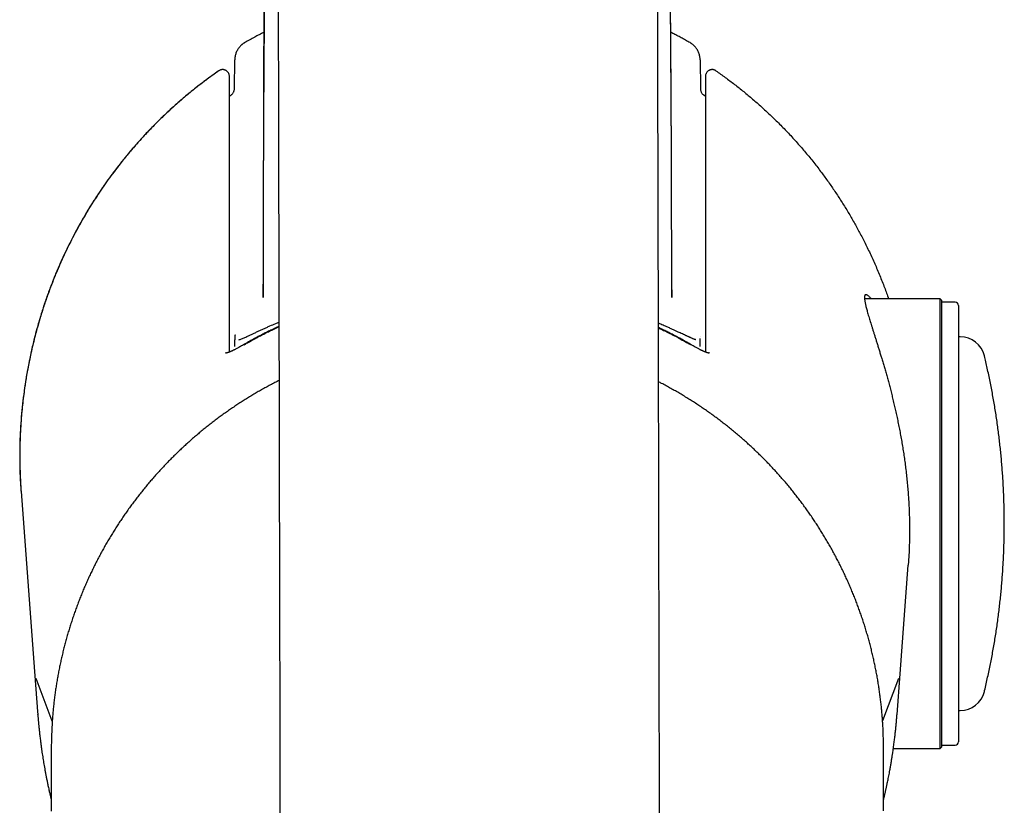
# Model space of a CAD drawing. Header units: millimetres. Extents: x 8 to 761, y 12 to 869.
# Tile 3 of 34: x 368 to 427, y 353 to 401. Entities that reach past the tile are written whole.
import ezdxf

# ---------------------------------------------------------------- set-up
doc = ezdxf.new("R2010")
doc.units = ezdxf.units.MM

msp = doc.modelspace()

# ---------------------------------------------------------------- linework, layer by layer
at = {"color": 7, "linetype": 'Continuous', "lineweight": 30}
for p, q in [((407.937, 399.094), (407.869, 399.137)), ((380.5, 396.391), (380.514, 398.097)), ((408.478, 398.097), (408.493, 396.391)), ((380.196, 397.135), (380.193, 397.161)), ((408.799, 397.151), (408.797, 397.135)), ((380.345, 396.025), (380.313, 395.997)), ((408.796, 395.906), (408.694, 395.984)), ((406.755, 392.632), (406.753, 393.042)), ((422.896, 383.757), (418.356, 383.757)), ((422.996, 383.657), (422.896, 383.757)), ((422.896, 383.625), (422.896, 383.757)), ((422.896, 356.757), (422.896, 383.625)), ((422.996, 356.857), (422.996, 383.657)), ((423.798, 383.547), (422.996, 383.554)), ((423.996, 383.347), (423.996, 368.236)), ((408.472, 381.486), (408.471, 381.49)), ((424.096, 381.479), (423.996, 381.479)), ((380.011, 380.498), (379.955, 380.523)), ((423.996, 368.236), (423.996, 357.161)), ((368.598, 360.957), (368.597, 360.961)), ((369.555, 358.405), (368.598, 360.96)), ((420.395, 360.96), (419.439, 358.409)), ((368.689, 358.773), (368.687, 358.798)), ((420.304, 358.773), (420.306, 358.798)), ((423.996, 359.029), (424.096, 359.029)), ((369.497, 356.715), (369.499, 352.985)), ((419.499, 353.008), (419.497, 356.738)), ((420.087, 356.757), (422.896, 356.757)), ((422.896, 356.757), (422.996, 356.857)), ((422.996, 356.954), (423.798, 356.961))]:
    msp.add_line(p, q, dxfattribs=at)
at = {"color": 7, "linetype": 'Continuous', "lineweight": 30, "flags": 128}
for points in [[(383.131, 401.408), (383.133, 400.1), (383.136, 398.746), (383.139, 397.345), (383.142, 395.898), (383.146, 394.407), (383.149, 392.871), (383.152, 391.293), (383.156, 389.672), (383.159, 388.01), (383.163, 386.307), (383.167, 384.564), (383.171, 382.783), (383.175, 380.964), (383.179, 379.109), (383.183, 377.218), (383.187, 375.292), (383.191, 373.332), (383.196, 371.34), (383.2, 369.316), (383.204, 367.262), (383.209, 365.178), (383.213, 363.067), (383.218, 360.928), (383.223, 358.763), (383.227, 356.574), (383.232, 354.361), (383.237, 352.126)], [(406.037, 352.175), (406.032, 354.41), (406.027, 356.623), (406.023, 358.813), (406.018, 360.977), (406.013, 363.116), (406.009, 365.228), (406.004, 367.311), (406, 369.365), (405.995, 371.389), (405.991, 373.381), (405.987, 375.341), (405.983, 377.267), (405.979, 379.158), (405.975, 381.014), (405.971, 382.833), (405.967, 384.614), (405.963, 386.356), (405.959, 388.059), (405.956, 389.721), (405.952, 391.342), (405.949, 392.921), (405.946, 394.456), (405.942, 395.947), (405.939, 397.394), (405.936, 398.795), (405.933, 400.15), (405.93, 401.457)], [(407.869, 399.136), (407.87, 399.139), (407.869, 399.137), (407.869, 399.137)], [(380.514, 398.097), (380.516, 398.097), (380.519, 398.097)], [(367.679, 372.187), (368.451, 361.926), (368.673, 358.976), (368.687, 358.798)], [(420.306, 358.798), (420.49, 361.244), (420.98, 367.761)]]:
    msp.add_lwpolyline(points, dxfattribs=at)
at = {"color": 7, "linetype": 'Continuous', "lineweight": 30}
for centre, radius, start, end in [((423.796, 383.347), 0.2, 0, 89.5), ((424.096, 379.979), 1.5, 13.55257, 90), ((424.096, 360.529), 1.5, 270, 346.44743), ((394.124, 356.726), 24.627, 176.03276, 180.02634), ((394.87, 356.726), 24.627, 0.02639, 3.74234), ((423.796, 357.161), 0.2, 270.5, 0)]:
    msp.add_arc(centre, radius, start, end, dxfattribs=at)
for points, knots in [([(382.256, 395.826), (382.263, 397.06), (382.28, 399.799), (382.32, 404.044), (382.354, 407.187), (382.378, 408.825), (382.38, 408.958)], [0, 0, 0, 0, 0.281863, 0.625758, 0.969653, 1, 1, 1, 1]), ([(406.737, 395.828), (406.73, 397.061), (406.713, 399.8), (406.672, 404.044), (406.638, 407.187), (406.615, 408.825), (406.613, 408.958)], [0, 0, 0, 0, 0.28179, 0.62572, 0.969651, 1, 1, 1, 1]), ([(382.337, 405.536), (382.337, 405.536), (382.337, 405.538), (382.337, 405.527), (382.337, 405.503), (382.337, 405.466), (382.336, 405.415), (382.335, 405.351), (382.334, 405.275), (382.333, 405.185), (382.332, 405.086), (382.331, 404.976), (382.33, 404.856), (382.328, 404.725), (382.327, 404.592), (382.325, 404.455), (382.324, 404.304), (382.322, 404.139), (382.32, 403.962), (382.318, 403.784), (382.316, 403.605), (382.315, 403.427), (382.313, 403.247), (382.311, 403.064), (382.309, 402.87), (382.307, 402.68), (382.305, 402.495), (382.304, 402.316), (382.302, 402.13), (382.3, 401.937), (382.298, 401.743), (382.297, 401.556), (382.295, 401.382), (382.294, 401.223), (382.292, 401.084), (382.291, 400.964), (382.29, 400.862), (382.29, 400.767), (382.289, 400.675), (382.288, 400.578), (382.287, 400.468), (382.286, 400.342), (382.285, 400.2), (382.284, 400.048), (382.282, 399.885), (382.281, 399.71), (382.279, 399.524), (382.278, 399.328), (382.276, 399.126), (382.275, 398.924), (382.273, 398.729), (382.272, 398.514), (382.27, 398.282), (382.268, 398.037), (382.266, 397.806), (382.265, 397.591), (382.264, 397.403), (382.263, 397.239), (382.262, 397.091), (382.261, 396.939), (382.26, 396.781), (382.258, 396.601), (382.257, 396.398), (382.256, 396.171), (382.254, 395.936), (382.253, 395.696), (382.252, 395.456), (382.25, 395.218), (382.249, 394.981), (382.248, 394.746), (382.246, 394.512), (382.245, 394.283), (382.244, 394.061), (382.243, 393.852), (382.242, 393.658), (382.242, 393.489), (382.241, 393.345), (382.24, 393.224), (382.24, 393.109), (382.239, 392.997), (382.239, 392.885), (382.238, 392.77), (382.238, 392.609), (382.237, 392.401), (382.236, 392.143), (382.235, 391.873), (382.234, 391.592), (382.233, 391.345), (382.232, 391.136), (382.232, 390.963), (382.231, 390.78), (382.231, 390.598), (382.23, 390.417), (382.23, 390.241), (382.229, 390.054), (382.229, 389.838), (382.228, 389.588), (382.228, 389.303), (382.227, 389.002), (382.226, 388.685), (382.226, 388.353), (382.225, 388.007), (382.225, 387.647), (382.224, 387.272), (382.224, 386.878), (382.224, 386.465), (382.224, 386.032), (382.223, 385.584), (382.224, 385.118), (382.224, 384.636), (382.224, 384.205), (382.224, 383.935), (382.224, 383.831)], [0, 0, 0, 0, 0.002014, 0.007234, 0.012402, 0.017592, 0.022874, 0.028319, 0.033988, 0.039938, 0.046132, 0.052212, 0.059315, 0.066239, 0.073017, 0.079685, 0.086283, 0.094354, 0.102394, 0.110402, 0.118393, 0.126382, 0.134243, 0.142347, 0.150951, 0.160056, 0.167702, 0.175669, 0.183959, 0.192572, 0.201474, 0.209838, 0.217574, 0.224681, 0.231159, 0.236163, 0.240713, 0.24481, 0.248794, 0.253094, 0.257716, 0.263577, 0.269888, 0.276649, 0.283863, 0.291691, 0.299991, 0.308764, 0.317963, 0.327012, 0.335739, 0.344146, 0.355775, 0.366729, 0.377006, 0.386607, 0.395531, 0.402071, 0.408584, 0.415359, 0.422398, 0.429699, 0.439393, 0.449515, 0.460065, 0.470845, 0.481553, 0.492185, 0.502742, 0.513222, 0.523628, 0.533957, 0.543931, 0.553251, 0.561914, 0.569921, 0.575752, 0.581178, 0.586199, 0.591091, 0.596106, 0.601245, 0.606508, 0.617541, 0.62908, 0.641126, 0.653678, 0.666736, 0.674135, 0.68171, 0.689851, 0.698694, 0.706134, 0.714009, 0.722317, 0.731059, 0.743033, 0.755735, 0.769168, 0.783329, 0.798221, 0.813558, 0.829599, 0.846345, 0.863797, 0.882333, 0.901604, 0.921611, 0.942355, 0.963836, 0.986054, 1, 1, 1, 1]), ([(382.335, 405.68), (382.331, 405.31), (382.322, 404.548), (382.31, 403.378), (382.299, 402.164), (382.288, 400.928), (382.278, 399.69), (382.269, 398.45), (382.26, 397.209), (382.253, 396.063), (382.25, 395.329), (382.248, 395.011)], [0, 0, 0, 0, 0.104107, 0.214404, 0.331529, 0.448496, 0.56502, 0.681026, 0.796583, 0.911765, 1, 1, 1, 1]), ([(406.768, 383.831), (406.768, 383.901), (406.768, 384.103), (406.769, 384.433), (406.769, 384.817), (406.769, 385.187), (406.769, 385.544), (406.769, 385.881), (406.769, 386.198), (406.769, 386.497), (406.769, 386.784), (406.768, 387.058), (406.768, 387.32), (406.768, 387.57), (406.768, 387.809), (406.767, 388.034), (406.767, 388.249), (406.766, 388.653), (406.765, 389.142), (406.764, 389.72), (406.763, 390.191), (406.762, 390.665), (406.76, 391.142), (406.758, 391.62), (406.757, 392.094), (406.755, 392.493), (406.754, 392.818), (406.753, 393.072), (406.752, 393.322), (406.751, 393.569), (406.749, 393.813), (406.748, 394.051), (406.747, 394.264), (406.746, 394.454), (406.745, 394.62), (406.745, 394.779), (406.744, 394.932), (406.743, 395.081), (406.742, 395.23), (406.741, 395.385), (406.74, 395.552), (406.739, 395.729), (406.738, 395.916), (406.737, 396.115), (406.736, 396.323), (406.735, 396.539), (406.732, 396.885), (406.729, 397.356), (406.726, 397.874), (406.723, 398.311), (406.72, 398.665), (406.717, 399.01), (406.715, 399.343), (406.712, 399.663), (406.71, 399.953), (406.708, 400.218), (406.706, 400.464), (406.703, 400.717), (406.701, 400.977), (406.699, 401.241), (406.697, 401.492), (406.694, 401.725), (406.692, 401.939), (406.69, 402.144), (406.689, 402.345), (406.687, 402.544), (406.685, 402.75), (406.683, 402.95), (406.681, 403.144), (406.679, 403.329), (406.677, 403.52), (406.675, 403.712), (406.673, 403.896), (406.671, 404.068), (406.67, 404.214), (406.668, 404.336), (406.667, 404.438), (406.666, 404.524), (406.666, 404.597), (406.665, 404.66), (406.664, 404.718), (406.664, 404.773), (406.663, 404.824), (406.663, 404.872), (406.662, 404.916), (406.662, 404.956), (406.661, 404.993), (406.661, 405.027), (406.661, 405.058), (406.66, 405.084), (406.66, 405.106), (406.66, 405.125), (406.66, 405.141), (406.659, 405.155), (406.659, 405.166), (406.659, 405.174), (406.659, 405.175), (406.659, 405.176)], [0, 0, 0, 0, 0.009043, 0.026295, 0.042954, 0.059019, 0.074491, 0.089371, 0.102858, 0.115819, 0.128254, 0.140162, 0.151545, 0.162402, 0.172734, 0.182541, 0.191822, 0.200634, 0.235211, 0.255472, 0.275889, 0.296463, 0.317193, 0.338063, 0.358677, 0.378871, 0.389996, 0.400988, 0.411849, 0.422578, 0.433175, 0.443563, 0.453505, 0.460994, 0.468198, 0.475117, 0.481753, 0.488104, 0.494403, 0.501149, 0.508358, 0.516031, 0.524168, 0.532767, 0.541829, 0.551307, 0.560829, 0.586825, 0.612546, 0.628191, 0.643641, 0.658589, 0.67301, 0.686903, 0.700269, 0.71066, 0.721337, 0.732301, 0.743552, 0.755088, 0.766613, 0.776156, 0.785387, 0.794306, 0.802914, 0.811374, 0.820271, 0.829657, 0.837375, 0.845394, 0.853713, 0.862239, 0.870287, 0.877718, 0.884535, 0.889264, 0.893644, 0.897676, 0.900473, 0.903154, 0.905883, 0.908796, 0.912005, 0.915594, 0.919622, 0.924133, 0.929158, 0.934718, 0.940833, 0.947514, 0.953992, 0.960942, 0.968369, 0.975957, 0.983176, 0.992064, 1, 1, 1, 1]), ([(382.278, 399.761), (382.274, 399.759), (382.179, 399.711), (381.991, 399.613), (381.711, 399.464), (381.42, 399.305), (381.223, 399.194), (381.123, 399.137)], [0, 0, 0, 0, 0.010735, 0.242456, 0.48455, 0.737052, 1, 1, 1, 1]), ([(407.869, 399.137), (407.779, 399.188), (407.602, 399.288), (407.341, 399.432), (407.09, 399.567), (406.882, 399.676), (406.758, 399.739), (406.714, 399.761)], [0, 0, 0, 0, 0.237406, 0.464553, 0.681476, 0.888203, 1, 1, 1, 1]), ([(381.123, 399.136), (381.093, 399.118), (381.033, 399.082), (380.949, 399.017), (380.871, 398.946), (380.8, 398.868), (380.736, 398.785), (380.68, 398.697), (380.631, 398.605), (380.59, 398.508), (380.557, 398.409), (380.534, 398.307), (380.518, 398.202), (380.516, 398.132), (380.514, 398.097)], [0, 0, 0, 0, 0.084273, 0.168001, 0.251359, 0.33448, 0.41746, 0.500372, 0.583275, 0.666222, 0.749275, 0.832513, 0.91604, 1, 1, 1, 1]), ([(381.123, 399.137), (381.103, 399.125), (381.061, 399.1), (380.999, 399.055), (380.954, 399.021), (380.932, 398.999), (380.929, 398.996)], [0, 0, 0, 0, 0.290721, 0.607482, 0.950238, 1, 1, 1, 1]), ([(408.478, 398.097), (408.477, 398.132), (408.475, 398.202), (408.459, 398.307), (408.435, 398.409), (408.403, 398.508), (408.362, 398.605), (408.313, 398.697), (408.256, 398.785), (408.192, 398.868), (408.121, 398.946), (408.044, 399.017), (407.96, 399.082), (407.899, 399.118), (407.869, 399.136)], [0, 0, 0, 0, 0.08396, 0.167487, 0.250725, 0.333778, 0.416725, 0.499628, 0.58254, 0.66552, 0.748641, 0.831999, 0.915727, 1, 1, 1, 1]), ([(380.066, 397.409), (380.065, 397.41), (380.056, 397.419), (380.035, 397.435), (380.001, 397.46), (379.957, 397.484), (379.908, 397.503), (379.858, 397.515), (379.808, 397.52), (379.759, 397.519), (379.711, 397.512), (379.665, 397.499), (379.617, 397.479), (379.587, 397.459), (379.571, 397.449)], [0, 0, 0, 0, 0.004961, 0.070385, 0.147015, 0.240919, 0.352218, 0.436299, 0.528551, 0.629526, 0.711629, 0.799954, 0.895574, 1, 1, 1, 1]), ([(380.196, 397.121), (380.195, 397.14), (380.194, 397.177), (380.177, 397.248), (380.14, 397.33), (380.071, 397.411), (379.984, 397.472), (379.885, 397.51), (379.779, 397.522), (379.689, 397.507), (379.62, 397.48), (379.587, 397.459), (379.571, 397.449)], [0, 0, 0, 0, 0.0664553, 0.1306947, 0.254997, 0.3771147, 0.4987008, 0.6202854, 0.7425369, 0.8675086, 0.9324682, 1, 1, 1, 1]), ([(409.422, 397.449), (409.405, 397.459), (409.373, 397.48), (409.304, 397.507), (409.214, 397.522), (409.107, 397.51), (409.008, 397.472), (408.922, 397.411), (408.853, 397.33), (408.815, 397.248), (408.799, 397.177), (408.797, 397.14), (408.796, 397.121)], [0, 0, 0, 0, 0.0675318, 0.1324914, 0.2574631, 0.3797146, 0.5012992, 0.6228853, 0.745003, 0.8693053, 0.9335447, 1, 1, 1, 1]), ([(409.422, 397.449), (409.408, 397.458), (409.382, 397.475), (409.342, 397.493), (409.303, 397.506), (409.262, 397.516), (409.22, 397.52), (409.178, 397.519), (409.135, 397.514), (409.092, 397.504), (409.049, 397.49), (409.024, 397.476), (409.011, 397.468)], [0, 0, 0, 0, 0.110826, 0.212603, 0.306622, 0.393841, 0.500676, 0.597699, 0.685543, 0.800795, 0.89679, 1, 1, 1, 1]), ([(379.571, 397.449), (379.381, 397.316), (379.001, 397.05), (378.444, 396.631), (377.896, 396.198), (377.358, 395.749), (376.831, 395.286), (376.315, 394.809), (375.794, 394.303), (375.27, 393.766), (374.745, 393.197), (374.237, 392.614), (373.747, 392.018), (373.288, 391.427), (372.861, 390.844), (372.461, 390.271), (372.077, 389.688), (371.707, 389.096), (371.352, 388.495), (371.012, 387.884), (370.675, 387.243), (370.345, 386.57), (370.022, 385.866), (369.719, 385.153), (369.436, 384.433), (369.168, 383.692), (368.916, 382.932), (368.683, 382.151), (368.472, 381.365), (368.284, 380.573), (368.118, 379.776), (367.977, 378.988), (367.86, 378.21), (367.766, 377.442), (367.692, 376.671), (367.639, 375.899), (367.606, 375.112), (367.594, 374.309), (367.607, 373.493), (367.635, 372.785), (367.668, 372.351), (367.681, 372.187)], [0, 0, 0, 0, 0.0237788, 0.0476333, 0.0715531, 0.0955273, 0.1195448, 0.1435943, 0.1676643, 0.1941509, 0.220633, 0.2470952, 0.2735225, 0.2999004, 0.3238328, 0.3477334, 0.3716173, 0.3954995, 0.419395, 0.4433186, 0.4672976, 0.4937619, 0.5202789, 0.5468054, 0.5732987, 0.5997158, 0.6276445, 0.6555208, 0.6833679, 0.7112088, 0.7390662, 0.7669782, 0.7933905, 0.8198651, 0.846367, 0.8728611, 0.8993129, 0.9273023, 0.9552395, 0.9831388, 1, 1, 1, 1]), ([(379.571, 397.449), (379.433, 397.353), (379.161, 397.163), (378.765, 396.872), (378.384, 396.582), (378.018, 396.294), (377.67, 396.009), (377.339, 395.73), (377.023, 395.455), (376.722, 395.184), (376.433, 394.917), (376.155, 394.653), (375.889, 394.393), (375.636, 394.139), (375.397, 393.893), (375.17, 393.654), (374.956, 393.422), (374.753, 393.199), (374.563, 392.984), (374.384, 392.778), (374.216, 392.582), (374.059, 392.394), (373.912, 392.215), (373.772, 392.041), (373.555, 391.768), (373.262, 391.387), (372.903, 390.9), (372.557, 390.407), (372.223, 389.908), (371.897, 389.399), (371.58, 388.878), (371.272, 388.348), (370.981, 387.819), (370.706, 387.293), (370.446, 386.771), (370.197, 386.243), (369.959, 385.709), (369.727, 385.159), (369.502, 384.595), (369.287, 384.015), (369.084, 383.432), (368.895, 382.847), (368.719, 382.258), (368.567, 381.708), (368.437, 381.198), (368.325, 380.728), (368.221, 380.252), (368.123, 379.768), (368.032, 379.273), (367.949, 378.773), (367.875, 378.27), (367.809, 377.763), (367.751, 377.246), (367.706, 376.758), (367.671, 376.3), (367.645, 375.876), (367.625, 375.456), (367.612, 375.059), (367.605, 374.686), (367.603, 374.338), (367.605, 374.001), (367.61, 373.677), (367.617, 373.422), (367.624, 373.234), (367.629, 373.109), (367.635, 372.986), (367.641, 372.866), (367.647, 372.748), (367.653, 372.637), (367.659, 372.536), (367.664, 372.446), (367.668, 372.368), (367.671, 372.302), (367.674, 372.248), (367.676, 372.217), (367.677, 372.203)], [0, 0, 0, 0, 0.017267, 0.034098, 0.050487, 0.066428, 0.081914, 0.096676, 0.110992, 0.124856, 0.138265, 0.151477, 0.16421, 0.176462, 0.188232, 0.199517, 0.210318, 0.220633, 0.230462, 0.239803, 0.248659, 0.257027, 0.264909, 0.27244, 0.279974, 0.300795, 0.32177, 0.342147, 0.362682, 0.383387, 0.404269, 0.425305, 0.446379, 0.46629, 0.486257, 0.506261, 0.526283, 0.546305, 0.567521, 0.588694, 0.609808, 0.63088, 0.651924, 0.672951, 0.689466, 0.705981, 0.722568, 0.739469, 0.756715, 0.774332, 0.791492, 0.808981, 0.826789, 0.844905, 0.85935, 0.873973, 0.888501, 0.902535, 0.914863, 0.926785, 0.938302, 0.949416, 0.960129, 0.964475, 0.968752, 0.972959, 0.977098, 0.981167, 0.985043, 0.988519, 0.991594, 0.994272, 0.996559, 0.998464, 1, 1, 1, 1]), ([(380.196, 380.558), (380.196, 380.879), (380.196, 381.647), (380.196, 382.863), (380.196, 384.209), (380.196, 385.557), (380.196, 386.907), (380.196, 388.261), (380.196, 389.579), (380.196, 390.862), (380.196, 392.109), (380.196, 393.359), (380.196, 394.611), (380.196, 395.865), (380.196, 396.702), (380.196, 397.121)], [0, 0, 0, 0, 0.058141, 0.139284, 0.220572, 0.302004, 0.38358, 0.4653, 0.547165, 0.622334, 0.697625, 0.773037, 0.84857, 0.924224, 1, 1, 1, 1]), ([(408.796, 397.121), (408.796, 396.664), (408.796, 395.751), (408.796, 394.383), (408.796, 393.018), (408.796, 391.655), (408.796, 390.295), (408.796, 388.938), (408.796, 387.621), (408.796, 386.344), (408.796, 385.107), (408.796, 383.872), (408.796, 382.639), (408.796, 381.535), (408.796, 380.842), (408.796, 380.558)], [0, 0, 0, 0, 0.0826587, 0.165173, 0.247543, 0.3297688, 0.4118502, 0.4937872, 0.57558, 0.6504299, 0.7251586, 0.799766, 0.8742521, 0.948617, 1, 1, 1, 1]), ([(409.422, 397.449), (409.611, 397.316), (409.991, 397.05), (410.548, 396.631), (411.097, 396.198), (411.635, 395.749), (412.162, 395.286), (412.678, 394.809), (413.199, 394.303), (413.723, 393.766), (414.247, 393.197), (414.755, 392.614), (415.246, 392.018), (415.704, 391.427), (416.132, 390.844), (416.531, 390.271), (416.916, 389.688), (417.285, 389.096), (417.64, 388.495), (417.98, 387.884), (418.317, 387.243), (418.648, 386.57), (418.97, 385.866), (419.273, 385.153), (419.551, 384.45), (419.718, 383.982), (419.798, 383.757)], [0, 0, 0, 0, 0.039776, 0.079678, 0.119689, 0.159792, 0.199967, 0.240195, 0.280458, 0.324763, 0.369061, 0.413325, 0.457531, 0.501654, 0.541687, 0.581666, 0.621618, 0.661566, 0.701537, 0.741555, 0.781666, 0.825934, 0.870289, 0.914661, 0.958978, 1, 1, 1, 1]), ([(380.299, 395.984), (380.313, 395.997), (380.345, 396.023), (380.389, 396.072), (380.428, 396.127), (380.458, 396.187), (380.48, 396.249), (380.496, 396.318), (380.498, 396.366), (380.5, 396.391)], [0, 0, 0, 0, 0.122915, 0.263262, 0.421086, 0.551002, 0.690788, 0.840452, 1, 1, 1, 1]), ([(408.493, 396.391), (408.494, 396.366), (408.497, 396.318), (408.512, 396.249), (408.535, 396.187), (408.565, 396.127), (408.603, 396.072), (408.647, 396.023), (408.679, 395.997), (408.694, 395.984)], [0, 0, 0, 0, 0.159548, 0.309212, 0.448998, 0.578914, 0.736738, 0.877085, 1, 1, 1, 1]), ([(380.299, 395.984), (380.272, 395.964), (380.237, 395.938), (380.203, 395.912), (380.196, 395.906)], [0, 0, 0, 0, 0.791476, 1, 1, 1, 1]), ([(382.24, 393.245), (382.24, 393.175), (382.239, 392.964), (382.238, 392.753), (382.238, 392.612)], [0, 0, 0, 0, 0.332141, 1, 1, 1, 1]), ([(382.222, 383.831), (382.222, 383.835), (382.222, 383.861), (382.221, 383.909), (382.221, 383.976), (382.221, 384.044), (382.22, 384.114), (382.22, 384.186), (382.22, 384.26), (382.22, 384.337), (382.22, 384.415), (382.22, 384.495), (382.22, 384.569), (382.22, 384.616), (382.22, 384.636)], [0, 0, 0, 0, 0.01741, 0.097217, 0.179481, 0.264203, 0.351382, 0.441018, 0.533112, 0.627664, 0.724674, 0.824141, 0.926067, 1, 1, 1, 1]), ([(406.773, 384.299), (406.773, 384.273), (406.773, 384.198), (406.772, 384.076), (406.771, 383.946), (406.771, 383.865), (406.771, 383.831)], [0, 0, 0, 0, 0.164499, 0.481124, 0.783047, 1, 1, 1, 1]), ([(418.75, 383.757), (418.748, 383.76), (418.726, 383.788), (418.686, 383.832), (418.632, 383.888), (418.582, 383.933), (418.537, 383.968), (418.496, 383.991), (418.46, 384.004), (418.429, 384.005), (418.403, 383.996), (418.381, 383.975), (418.365, 383.94), (418.356, 383.894), (418.352, 383.838), (418.354, 383.775), (418.36, 383.707), (418.37, 383.631), (418.385, 383.546), (418.404, 383.452), (418.427, 383.349), (418.454, 383.237), (418.485, 383.115), (418.521, 382.985), (418.561, 382.846), (418.604, 382.699), (418.65, 382.545), (418.699, 382.385), (418.75, 382.221), (418.804, 382.048), (418.86, 381.869), (418.919, 381.682), (418.981, 381.487), (419.044, 381.284), (419.111, 381.074), (419.179, 380.856), (419.248, 380.632), (419.319, 380.4), (419.392, 380.157), (419.469, 379.901), (419.547, 379.632), (419.627, 379.356), (419.706, 379.072), (419.786, 378.782), (419.866, 378.483), (419.945, 378.176), (420.025, 377.861), (420.103, 377.539), (420.18, 377.211), (420.256, 376.876), (420.329, 376.535), (420.401, 376.186), (420.471, 375.83), (420.538, 375.469), (420.602, 375.102), (420.663, 374.73), (420.721, 374.355), (420.774, 373.978), (420.824, 373.591), (420.871, 373.193), (420.913, 372.782), (420.951, 372.368), (420.982, 371.969), (421.007, 371.585), (421.027, 371.216), (421.042, 370.847), (421.052, 370.475), (421.058, 370.102), (421.058, 369.731), (421.055, 369.362), (421.046, 368.987), (421.032, 368.606), (421.011, 368.218), (420.994, 367.936), (420.982, 367.784), (420.98, 367.761)], [0, 0, 0, 0, 0.001436, 0.015757, 0.030078, 0.044451, 0.058824, 0.073297, 0.087784, 0.101996, 0.116221, 0.131457, 0.146692, 0.161998, 0.177303, 0.190099, 0.202898, 0.215694, 0.228584, 0.241475, 0.254365, 0.267539, 0.280716, 0.293891, 0.307159, 0.320431, 0.333699, 0.34648, 0.359263, 0.372044, 0.384902, 0.397761, 0.410619, 0.423706, 0.436794, 0.449881, 0.463042, 0.476205, 0.489366, 0.503502, 0.51764, 0.531775, 0.546, 0.560226, 0.574451, 0.588953, 0.603458, 0.617961, 0.632561, 0.647163, 0.661763, 0.676563, 0.691363, 0.706212, 0.721061, 0.736004, 0.750961, 0.765658, 0.780368, 0.796027, 0.811687, 0.827413, 0.843139, 0.856909, 0.870679, 0.884496, 0.898314, 0.912224, 0.926146, 0.939814, 0.953494, 0.968087, 0.98268, 0.997332, 1, 1, 1, 1]), ([(380.768, 381.293), (380.794, 381.303), (380.845, 381.321), (380.933, 381.356), (381.026, 381.395), (381.127, 381.438), (381.234, 381.485), (381.362, 381.543), (381.516, 381.615), (381.694, 381.699), (381.878, 381.785), (382.064, 381.871), (382.25, 381.956), (382.439, 382.041), (382.683, 382.149), (382.927, 382.255), (383.109, 382.331), (383.172, 382.357)], [0, 0, 0, 0, 0.049773, 0.099576, 0.149388, 0.19918, 0.248919, 0.298571, 0.369957, 0.441522, 0.513311, 0.585155, 0.656839, 0.728447, 0.800069, 0.931434, 1, 1, 1, 1]), ([(408.225, 381.293), (408.219, 381.295), (408.209, 381.299), (408.193, 381.304), (408.177, 381.31), (408.159, 381.315), (408.137, 381.323), (408.107, 381.335), (408.066, 381.352), (408.016, 381.373), (407.959, 381.397), (407.898, 381.424), (407.84, 381.45), (407.785, 381.475), (407.732, 381.499), (407.673, 381.526), (407.59, 381.564), (407.48, 381.615), (407.348, 381.676), (407.197, 381.745), (407.038, 381.818), (406.861, 381.899), (406.678, 381.984), (406.496, 382.066), (406.33, 382.139), (406.187, 382.201), (406.069, 382.252), (405.998, 382.282), (405.972, 382.293)], [0, 0, 0, 0, 0.010933, 0.021766, 0.0325, 0.043134, 0.056243, 0.075131, 0.099822, 0.129685, 0.161724, 0.193808, 0.225959, 0.251274, 0.275281, 0.30225, 0.334094, 0.389188, 0.44873, 0.504372, 0.576853, 0.643326, 0.720841, 0.801839, 0.86136, 0.917227, 0.969973, 1, 1, 1, 1]), ([(380.537, 381.589), (380.536, 381.581), (380.527, 381.543), (380.518, 381.471), (380.515, 381.405), (380.514, 381.372)], [0, 0, 0, 0, 0.104283, 0.536195, 1, 1, 1, 1]), ([(381.088, 380.998), (381.119, 381.016), (381.185, 381.055), (381.291, 381.116), (381.409, 381.183), (381.539, 381.257), (381.683, 381.336), (381.839, 381.42), (381.989, 381.5), (382.13, 381.574), (382.26, 381.641), (382.397, 381.71), (382.536, 381.78), (382.673, 381.847), (382.805, 381.91), (382.932, 381.971), (383.054, 382.028), (383.134, 382.064), (383.172, 382.082)], [0, 0, 0, 0, 0.0461, 0.098126, 0.156073, 0.21994, 0.289727, 0.365431, 0.447053, 0.506601, 0.568946, 0.634089, 0.702031, 0.767234, 0.828731, 0.888303, 0.945952, 1, 1, 1, 1]), ([(383.172, 382.096), (383.139, 382.081), (383.02, 382.027), (382.814, 381.93), (382.552, 381.804), (382.28, 381.668), (382, 381.524), (381.71, 381.369), (381.412, 381.205), (381.212, 381.089), (381.11, 381.03)], [0, 0, 0, 0, 0.047636, 0.167706, 0.293044, 0.423692, 0.559689, 0.701063, 0.847833, 1, 1, 1, 1]), ([(407.882, 381.03), (407.788, 381.085), (407.601, 381.193), (407.324, 381.346), (407.056, 381.491), (406.795, 381.626), (406.543, 381.753), (406.303, 381.87), (406.114, 381.961), (406.006, 382.011), (405.972, 382.026)], [0, 0, 0, 0, 0.152451, 0.299552, 0.441305, 0.577724, 0.708834, 0.834665, 0.948502, 1, 1, 1, 1]), ([(405.973, 382.012), (405.988, 382.004), (406.047, 381.977), (406.152, 381.927), (406.288, 381.862), (406.431, 381.792), (406.576, 381.72), (406.72, 381.647), (406.871, 381.57), (407.028, 381.488), (407.188, 381.402), (407.336, 381.321), (407.473, 381.246), (407.597, 381.176), (407.71, 381.111), (407.811, 381.053), (407.875, 381.016), (407.905, 380.998)], [0, 0, 0, 0, 0.023082, 0.08961, 0.158412, 0.23033, 0.307466, 0.381296, 0.451821, 0.541095, 0.624441, 0.701859, 0.773349, 0.83891, 0.89854, 0.952238, 1, 1, 1, 1]), ([(381.112, 381.031), (381.069, 381.006), (380.989, 380.959), (380.875, 380.895), (380.773, 380.839), (380.684, 380.79), (380.606, 380.749), (380.539, 380.715), (380.482, 380.687), (380.436, 380.664), (380.399, 380.647), (380.368, 380.632), (380.338, 380.618), (380.307, 380.605), (380.275, 380.591), (380.239, 380.575), (380.198, 380.559), (380.156, 380.543), (380.117, 380.529), (380.084, 380.518), (380.054, 380.509), (380.028, 380.502), (380.006, 380.496), (379.989, 380.493), (379.978, 380.491), (379.971, 380.49), (379.966, 380.49), (379.963, 380.49), (379.963, 380.49), (379.963, 380.49)], [0, 0, 0, 0, 0.080277, 0.154043, 0.221199, 0.281693, 0.335513, 0.382671, 0.423198, 0.457136, 0.484527, 0.505657, 0.529989, 0.554412, 0.57923, 0.609207, 0.64589, 0.687606, 0.726926, 0.762947, 0.796225, 0.831062, 0.868328, 0.904766, 0.927606, 0.949282, 0.969572, 0.988456, 1, 1, 1, 1]), ([(380.514, 381.375), (380.514, 381.37), (380.514, 381.354), (380.514, 381.327), (380.514, 381.295), (380.513, 381.263), (380.513, 381.231), (380.513, 381.196), (380.512, 381.161), (380.512, 381.13), (380.512, 381.1), (380.512, 381.073), (380.511, 381.039), (380.511, 380.995), (380.511, 380.956), (380.511, 380.928), (380.51, 380.907), (380.51, 380.892), (380.51, 380.885)], [0, 0, 0, 0, 0.023442, 0.082412, 0.138059, 0.188032, 0.239992, 0.301355, 0.366409, 0.419401, 0.46353, 0.512532, 0.56658, 0.670199, 0.774782, 0.849171, 0.931066, 1, 1, 1, 1]), ([(380.514, 381.372), (380.514, 381.347), (380.514, 381.298), (380.513, 381.233), (380.513, 381.179), (380.512, 381.134), (380.512, 381.082), (380.511, 381.026), (380.511, 380.971), (380.511, 380.935), (380.51, 380.912), (380.51, 380.898), (380.51, 380.893), (380.51, 380.891)], [0, 0, 0, 0, 0.126577, 0.248615, 0.328343, 0.407388, 0.486318, 0.612799, 0.730825, 0.84461, 0.901444, 0.958981, 1, 1, 1, 1]), ([(409.029, 380.49), (409.029, 380.49), (409.029, 380.49), (409.024, 380.49), (409.017, 380.491), (409.009, 380.492), (408.997, 380.494), (408.981, 380.498), (408.963, 380.502), (408.942, 380.508), (408.918, 380.515), (408.888, 380.524), (408.851, 380.537), (408.809, 380.553), (408.767, 380.57), (408.729, 380.586), (408.695, 380.601), (408.663, 380.615), (408.634, 380.628), (408.607, 380.64), (408.579, 380.653), (408.545, 380.67), (408.504, 380.69), (408.455, 380.715), (408.393, 380.746), (408.318, 380.785), (408.227, 380.834), (408.124, 380.891), (408.007, 380.957), (407.924, 381.005), (407.881, 381.031)], [0, 0, 0, 0, 0.015733, 0.043956, 0.069673, 0.090256, 0.113429, 0.141095, 0.169569, 0.197051, 0.223558, 0.258347, 0.296688, 0.33862, 0.378395, 0.411334, 0.437867, 0.463051, 0.48814, 0.505095, 0.525791, 0.551288, 0.581613, 0.616794, 0.656856, 0.711401, 0.773021, 0.841705, 0.917399, 1, 1, 1, 1]), ([(408.481, 381.059), (408.481, 381.059), (408.481, 381.066), (408.481, 381.084), (408.48, 381.11), (408.48, 381.137), (408.48, 381.157), (408.48, 381.172), (408.48, 381.191), (408.48, 381.214), (408.479, 381.24), (408.479, 381.262), (408.479, 381.286), (408.479, 381.309), (408.479, 381.331), (408.479, 381.355), (408.478, 381.369), (408.478, 381.374)], [0, 0, 0, 0, 0.000111, 0.077777, 0.161258, 0.242585, 0.321693, 0.367376, 0.412748, 0.508032, 0.5796, 0.651045, 0.712776, 0.791307, 0.865853, 0.954329, 1, 1, 1, 1]), ([(408.482, 380.884), (408.482, 380.894), (408.482, 380.914), (408.482, 380.946), (408.482, 380.977), (408.481, 381.005), (408.481, 381.031), (408.481, 381.05), (408.481, 381.059)], [0, 0, 0, 0, 0.221945, 0.451421, 0.612309, 0.758873, 0.887432, 1, 1, 1, 1]), ([(408.482, 380.888), (408.482, 380.889), (408.482, 380.894), (408.482, 380.913), (408.482, 380.945), (408.482, 380.985), (408.481, 381.023), (408.481, 381.049), (408.481, 381.057)], [0, 0, 0, 0, 0.029276, 0.2582, 0.476804, 0.690065, 0.904103, 1, 1, 1, 1]), ([(409.038, 380.523), (409.022, 380.517), (409.003, 380.51), (408.985, 380.499), (408.982, 380.498)], [0, 0, 0, 0, 0.829943, 1, 1, 1, 1]), ([(425.554, 360.179), (425.56, 360.2), (425.597, 360.354), (425.663, 360.639), (425.752, 361.034), (425.837, 361.431), (425.919, 361.828), (425.996, 362.227), (426.07, 362.625), (426.14, 363.025), (426.207, 363.425), (426.269, 363.826), (426.328, 364.228), (426.383, 364.63), (426.434, 365.033), (426.482, 365.436), (426.525, 365.84), (426.565, 366.244), (426.601, 366.648), (426.633, 367.053), (426.661, 367.458), (426.686, 367.864), (426.707, 368.269), (426.723, 368.675), (426.736, 369.081), (426.746, 369.487), (426.751, 369.894), (426.752, 370.3), (426.75, 370.706), (426.744, 371.113), (426.734, 371.519), (426.72, 371.926), (426.702, 372.332), (426.681, 372.738), (426.655, 373.144), (426.626, 373.549), (426.593, 373.955), (426.556, 374.36), (426.515, 374.764), (426.471, 375.169), (426.422, 375.573), (426.37, 375.976), (426.314, 376.379), (426.254, 376.782), (426.19, 377.184), (426.123, 377.585), (426.052, 377.986), (425.977, 378.386), (425.898, 378.785), (425.815, 379.184), (425.729, 379.582), (425.642, 379.964), (425.583, 380.212), (425.555, 380.329)], [0, 0, 0, 0, 0.003306, 0.023243, 0.043183, 0.063124, 0.083067, 0.103012, 0.122958, 0.142906, 0.162857, 0.182809, 0.202762, 0.222718, 0.242675, 0.262634, 0.282595, 0.302557, 0.322522, 0.342488, 0.362455, 0.382425, 0.402396, 0.422369, 0.442344, 0.462321, 0.482299, 0.502279, 0.522261, 0.542244, 0.562229, 0.582216, 0.602205, 0.622195, 0.642188, 0.662182, 0.682177, 0.702175, 0.722174, 0.742175, 0.762178, 0.782182, 0.802189, 0.822197, 0.842207, 0.862219, 0.882232, 0.902247, 0.922265, 0.942284, 0.962304, 0.982327, 1, 1, 1, 1]), ([(383.179, 378.853), (383.14, 378.833), (383.011, 378.769), (382.793, 378.655), (382.526, 378.513), (382.261, 378.367), (381.998, 378.219), (381.736, 378.066), (381.476, 377.911), (381.217, 377.752), (380.961, 377.591), (380.706, 377.426), (380.454, 377.258), (380.203, 377.086), (379.954, 376.912), (379.707, 376.735), (379.463, 376.554), (379.22, 376.371), (378.98, 376.184), (378.742, 375.995), (378.506, 375.802), (378.273, 375.607), (378.041, 375.409), (377.813, 375.208), (377.586, 375.004), (377.362, 374.797), (377.141, 374.588), (376.922, 374.376), (376.706, 374.161), (376.492, 373.943), (376.281, 373.723), (376.072, 373.5), (375.867, 373.275), (375.664, 373.047), (375.464, 372.817), (375.266, 372.584), (375.072, 372.348), (374.88, 372.111), (374.691, 371.87), (374.506, 371.628), (374.323, 371.383), (374.143, 371.136), (373.966, 370.887), (373.792, 370.635), (373.622, 370.382), (373.454, 370.126), (373.29, 369.868), (373.129, 369.608), (372.97, 369.346), (372.816, 369.082), (372.664, 368.817), (372.516, 368.549), (372.371, 368.279), (372.229, 368.008), (372.091, 367.735), (371.956, 367.46), (371.825, 367.184), (371.696, 366.906), (371.572, 366.626), (371.451, 366.345), (371.333, 366.062), (371.219, 365.778), (371.108, 365.492), (371.001, 365.205), (370.897, 364.916), (370.797, 364.627), (370.701, 364.336), (370.608, 364.043), (370.519, 363.75), (370.433, 363.456), (370.351, 363.16), (370.273, 362.864), (370.199, 362.566), (370.128, 362.268), (370.061, 361.968), (369.997, 361.668), (369.937, 361.367), (369.882, 361.065), (369.829, 360.763), (369.781, 360.459), (369.736, 360.156), (369.695, 359.851), (369.658, 359.546), (369.625, 359.241), (369.596, 358.935), (369.573, 358.665), (369.561, 358.497), (369.557, 358.43)], [0, 0, 0, 0, 0.005109, 0.016838, 0.028574, 0.040318, 0.052068, 0.063826, 0.07559, 0.087361, 0.099138, 0.110921, 0.122709, 0.134503, 0.146302, 0.158106, 0.169915, 0.18173, 0.193548, 0.205372, 0.217199, 0.229031, 0.240867, 0.252707, 0.264551, 0.276399, 0.288251, 0.300106, 0.311965, 0.323827, 0.335693, 0.347562, 0.359435, 0.37131, 0.383189, 0.39507, 0.406955, 0.418843, 0.430733, 0.442626, 0.454523, 0.466421, 0.478323, 0.490227, 0.502134, 0.514043, 0.525955, 0.53787, 0.549787, 0.561706, 0.573628, 0.585552, 0.597478, 0.609407, 0.621338, 0.633271, 0.645207, 0.657144, 0.669084, 0.681026, 0.692971, 0.704917, 0.716865, 0.728816, 0.740769, 0.752723, 0.76468, 0.776639, 0.7886, 0.800563, 0.812527, 0.824494, 0.836463, 0.848434, 0.860406, 0.872381, 0.884358, 0.896336, 0.908316, 0.920299, 0.932283, 0.944269, 0.956257, 0.968247, 0.980239, 0.992233, 1, 1, 1, 1]), ([(419.444, 358.334), (419.44, 358.393), (419.43, 358.555), (419.409, 358.818), (419.381, 359.125), (419.349, 359.431), (419.313, 359.737), (419.273, 360.043), (419.23, 360.348), (419.183, 360.652), (419.132, 360.956), (419.077, 361.26), (419.018, 361.563), (418.956, 361.865), (418.89, 362.166), (418.82, 362.467), (418.746, 362.766), (418.668, 363.065), (418.587, 363.363), (418.502, 363.66), (418.413, 363.956), (418.321, 364.251), (418.225, 364.545), (418.125, 364.837), (418.021, 365.129), (417.914, 365.419), (417.803, 365.708), (417.689, 365.995), (417.57, 366.281), (417.449, 366.566), (417.323, 366.849), (417.195, 367.131), (417.062, 367.411), (416.926, 367.689), (416.787, 367.966), (416.644, 368.241), (416.497, 368.515), (416.347, 368.786), (416.194, 369.056), (416.037, 369.324), (415.877, 369.59), (415.713, 369.854), (415.546, 370.116), (415.376, 370.376), (415.203, 370.634), (415.026, 370.89), (414.846, 371.144), (414.663, 371.396), (414.476, 371.645), (414.286, 371.892), (414.094, 372.137), (413.898, 372.379), (413.699, 372.619), (413.497, 372.856), (413.291, 373.092), (413.083, 373.324), (412.872, 373.554), (412.658, 373.782), (412.441, 374.006), (412.221, 374.229), (411.999, 374.448), (411.773, 374.665), (411.545, 374.879), (411.314, 375.09), (411.08, 375.298), (410.843, 375.504), (410.604, 375.707), (410.362, 375.906), (410.117, 376.103), (409.87, 376.297), (409.621, 376.487), (409.369, 376.675), (409.114, 376.86), (408.857, 377.041), (408.597, 377.219), (408.336, 377.395), (408.071, 377.566), (407.805, 377.735), (407.536, 377.901), (407.265, 378.063), (406.992, 378.221), (406.716, 378.377), (406.439, 378.529), (406.193, 378.66), (406.039, 378.739), (405.98, 378.769)], [0, 0, 0, 0, 0.006941, 0.019, 0.031062, 0.043125, 0.05519, 0.067258, 0.079327, 0.091398, 0.103471, 0.115546, 0.127623, 0.139702, 0.151784, 0.163867, 0.175952, 0.188039, 0.200128, 0.21222, 0.224313, 0.236409, 0.248507, 0.260606, 0.272708, 0.284813, 0.296919, 0.309028, 0.321139, 0.333252, 0.345367, 0.357485, 0.369605, 0.381727, 0.393852, 0.40598, 0.418109, 0.430242, 0.442377, 0.454514, 0.466654, 0.478797, 0.490942, 0.50309, 0.515241, 0.527394, 0.539551, 0.55171, 0.563873, 0.576038, 0.588207, 0.600378, 0.612553, 0.624731, 0.636913, 0.649098, 0.661286, 0.673478, 0.685674, 0.697873, 0.710077, 0.722284, 0.734495, 0.746711, 0.758931, 0.771155, 0.783384, 0.795617, 0.807855, 0.820099, 0.832347, 0.844601, 0.85686, 0.869125, 0.881396, 0.893673, 0.905956, 0.918246, 0.930543, 0.942847, 0.955159, 0.967479, 0.979807, 0.992143, 1, 1, 1, 1]), ([(368.598, 360.957), (368.598, 360.957), (368.598, 360.957), (368.598, 360.957), (368.598, 360.957), (368.598, 360.957), (368.598, 360.958), (368.598, 360.959), (368.598, 360.96), (368.598, 360.96)], [0, 0, 0, 0, 0.12161, 0.230654, 0.33375, 0.438652, 0.552789, 0.68199, 1, 1, 1, 1]), ([(420.395, 360.957), (420.395, 360.957), (420.395, 360.959), (420.396, 360.96), (420.396, 360.961)], [0, 0, 0, 0, 0.500341, 1, 1, 1, 1]), ([(420.395, 360.96), (420.395, 360.96), (420.395, 360.959), (420.395, 360.958), (420.395, 360.957), (420.395, 360.957), (420.395, 360.957), (420.395, 360.957), (420.395, 360.957)], [0, 0, 0, 0, 0.264323, 0.517417, 0.638009, 0.75569, 0.876775, 1, 1, 1, 1]), ([(368.688, 358.777), (368.69, 358.758), (368.693, 358.719), (368.698, 358.656), (368.703, 358.592), (368.708, 358.533), (368.712, 358.48), (368.716, 358.431), (368.72, 358.385), (368.724, 358.338), (368.729, 358.286), (368.735, 358.222), (368.742, 358.148), (368.751, 358.06), (368.761, 357.954), (368.774, 357.831), (368.788, 357.695), (368.805, 357.55), (368.822, 357.402), (368.843, 357.231), (368.867, 357.041), (368.895, 356.833), (368.923, 356.633), (368.951, 356.442), (368.979, 356.26), (369.007, 356.083), (369.036, 355.908), (369.067, 355.728), (369.1, 355.539), (369.136, 355.342), (369.175, 355.137), (369.217, 354.923), (369.262, 354.702), (369.304, 354.507), (369.339, 354.346), (369.366, 354.225), (369.39, 354.115), (369.413, 354.017), (369.432, 353.935), (369.448, 353.869), (369.46, 353.816), (369.471, 353.771), (369.48, 353.734), (369.487, 353.705), (369.493, 353.68), (369.497, 353.664), (369.498, 353.657)], [0, 0, 0, 0, 0.011173, 0.024065, 0.037373, 0.048791, 0.058277, 0.068674, 0.077593, 0.085114, 0.095832, 0.108335, 0.122621, 0.138692, 0.16015, 0.184136, 0.210652, 0.239604, 0.268785, 0.29726, 0.339477, 0.380042, 0.418955, 0.456217, 0.491829, 0.525789, 0.559294, 0.594417, 0.631194, 0.669624, 0.709704, 0.751434, 0.794811, 0.839614, 0.865602, 0.889337, 0.910821, 0.930054, 0.947037, 0.958804, 0.969183, 0.978174, 0.985445, 0.990712, 0.995699, 1, 1, 1, 1]), ([(419.498, 353.675), (419.499, 353.679), (419.506, 353.704), (419.516, 353.748), (419.53, 353.804), (419.54, 353.85), (419.549, 353.886), (419.555, 353.913), (419.561, 353.939), (419.568, 353.969), (419.578, 354.011), (419.591, 354.067), (419.606, 354.134), (419.623, 354.209), (419.641, 354.29), (419.66, 354.376), (419.681, 354.468), (419.702, 354.566), (419.726, 354.68), (419.753, 354.811), (419.783, 354.959), (419.814, 355.116), (419.845, 355.28), (419.88, 355.469), (419.918, 355.68), (419.957, 355.907), (419.992, 356.123), (420.024, 356.329), (420.054, 356.524), (420.08, 356.705), (420.103, 356.874), (420.124, 357.03), (420.143, 357.179), (420.161, 357.324), (420.178, 357.468), (420.195, 357.613), (420.211, 357.758), (420.225, 357.889), (420.237, 358.006), (420.247, 358.109), (420.256, 358.209), (420.265, 358.302), (420.271, 358.371), (420.275, 358.418), (420.278, 358.448), (420.28, 358.475), (420.283, 358.504), (420.285, 358.539), (420.289, 358.582), (420.293, 358.636), (420.299, 358.702), (420.302, 358.75), (420.304, 358.777)], [0, 0, 0, 0, 0.00213, 0.015033, 0.026048, 0.035175, 0.042051, 0.047248, 0.051354, 0.057138, 0.064957, 0.07647, 0.090031, 0.104736, 0.120581, 0.137566, 0.155691, 0.174956, 0.195362, 0.222636, 0.251715, 0.2826, 0.315205, 0.347635, 0.394155, 0.438594, 0.480947, 0.521193, 0.55933, 0.595361, 0.62779, 0.658305, 0.686966, 0.715136, 0.743375, 0.771684, 0.800064, 0.828514, 0.848586, 0.868694, 0.888768, 0.907126, 0.92305, 0.929285, 0.935049, 0.940341, 0.945434, 0.952109, 0.96052, 0.970962, 0.984102, 1, 1, 1, 1])]:
    msp.add_open_spline(points, degree=3, knots=knots, dxfattribs=at)

doc.saveas('drawing.dxf')
